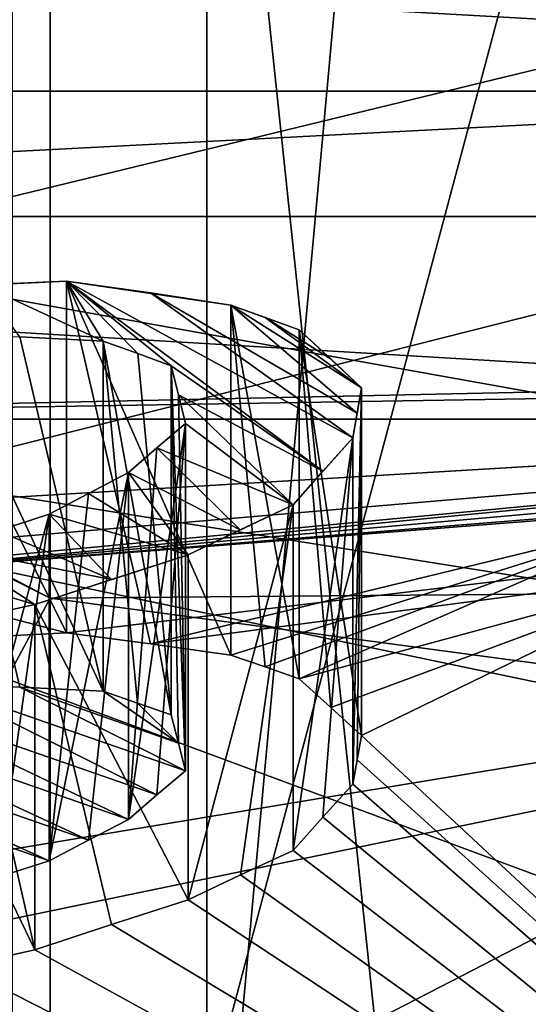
# Model space of a CAD drawing. Header units: millimetres. Extents: x -20 to 172, y -100 to 100.
# Tile 229 of 256: x 116.46 to 117.77, y -17.21 to -14.69. Entities that reach past the tile are written whole.
import ezdxf

# ---------------------------------------------------------------- set-up
doc = ezdxf.new("R2010")
doc.units = ezdxf.units.MM
doc.header["$LTSCALE"] = 37.722908
for name, color, linetype in [('1', 7, 'CONTINUOUS'), ('1322', 7, 'CONTINUOUS'), ('1325', 7, 'CONTINUOUS'), ('1486', 7, 'CONTINUOUS'), ('1491', 7, 'CONTINUOUS'), ('1493', 7, 'CONTINUOUS'), ('1494', 7, 'CONTINUOUS'), ('1496', 7, 'CONTINUOUS'), ('1501', 7, 'CONTINUOUS'), ('1809', 7, 'CONTINUOUS'), ('1824', 7, 'CONTINUOUS'), ('1901', 7, 'CONTINUOUS'), ('2406', 7, 'CONTINUOUS'), ('2407', 7, 'CONTINUOUS'), ('3', 7, 'CONTINUOUS'), ('3079', 7, 'CONTINUOUS'), ('3084', 7, 'CONTINUOUS'), ('3118', 7, 'CONTINUOUS'), ('3624', 7, 'CONTINUOUS'), ('3625', 7, 'CONTINUOUS'), ('3628', 7, 'CONTINUOUS'), ('3629', 7, 'CONTINUOUS'), ('3630', 7, 'CONTINUOUS'), ('3631', 7, 'CONTINUOUS'), ('3635', 7, 'CONTINUOUS'), ('3638', 7, 'CONTINUOUS'), ('4071', 7, 'CONTINUOUS'), ('4072', 7, 'CONTINUOUS'), ('4075', 7, 'CONTINUOUS'), ('4178', 7, 'CONTINUOUS'), ('4179', 7, 'CONTINUOUS'), ('4180', 7, 'CONTINUOUS'), ('4181', 7, 'CONTINUOUS'), ('4182', 7, 'CONTINUOUS'), ('4183', 7, 'CONTINUOUS'), ('4184', 7, 'CONTINUOUS'), ('4185', 7, 'CONTINUOUS'), ('4186', 7, 'CONTINUOUS'), ('4211', 7, 'CONTINUOUS'), ('4212', 7, 'CONTINUOUS'), ('4213', 7, 'CONTINUOUS'), ('4214', 7, 'CONTINUOUS'), ('4215', 7, 'CONTINUOUS'), ('4226', 7, 'CONTINUOUS'), ('4288', 7, 'CONTINUOUS'), ('60', 7, 'CONTINUOUS'), ('71', 7, 'CONTINUOUS')]:
    doc.layers.add(name, color=color, linetype=linetype)

msp = doc.modelspace()

# ---------------------------------------------------------------- linework, layer by layer
at = {"layer": '1', "color": 250, "linetype": 'Continuous', "true_color": 0x323232}
for points in [[(-19.8395, -14.875, -25.7643), (157, 0, -29.75), (-19.8395, 0, -29.75), (-19.8395, -14.875, -25.7643)], [(157, -14.875, -25.7643), (157, 0, -29.75), (-19.8395, -14.875, -25.7643), (157, -14.875, -25.7643)], [(157, -25.7643, -14.875), (157, -14.875, -25.7643), (-19.8395, -25.7643, -14.875), (157, -25.7643, -14.875)], [(-19.8395, -25.7643, -14.875), (157, -14.875, -25.7643), (-19.8395, -14.875, -25.7643), (-19.8395, -25.7643, -14.875)]]:
    msp.add_3dface(points, dxfattribs=at)
at = {"layer": '1322', "color": 7, "linetype": 'Continuous', "true_color": 0xf5f5f5}
msp.add_3dface([(120, -16.2596, 58.1625), (109.3935, -18.4564, 61.9674), (130.6065, -18.4564, 61.9674), (120, -16.2596, 58.1625)], dxfattribs=at)
at = {"layer": '1325', "color": 7, "linetype": 'Continuous', "true_color": 0xf5f5f5}
for points in [[(109.3935, -18.4564, 61.9674), (120, -16.2596, 58.1625), (109.3935, -21.0544, 60.4674), (109.3935, -18.4564, 61.9674)], [(120, -16.2596, 58.1625), (120, -18.8577, 56.6625), (109.3935, -21.0544, 60.4674), (120, -16.2596, 58.1625)]]:
    msp.add_3dface(points, dxfattribs=at)
at = {"layer": '1486', "color": 7, "linetype": 'Continuous', "true_color": 0xf5f5f5}
for points in [[(114.3619, -15.036, 83.1431), (114, -17.2211, 86.9279), (120.5376, -16.1412, 85.0574), (114.3619, -15.036, 83.1431)], [(120.5376, -16.1412, 85.0574), (114, -17.2211, 86.9279), (119.8981, -17.8348, 87.9908), (120.5376, -16.1412, 85.0574)]]:
    msp.add_3dface(points, dxfattribs=at)
at = {"layer": '1491', "color": 7, "linetype": 'Continuous', "true_color": 0xf5f5f5}
for points in [[(120, -6.025, 65.392), (120, -15.9032, 59.6888), (116.9428, -17.478, 60.8177), (120, -6.025, 65.392)], [(120, -6.025, 65.392), (116.9428, -17.478, 60.8177), (116.9428, -6.2152, 67.3203), (120, -6.025, 65.392)], [(114, -18.5635, 62.1529), (114, -6.8288, 68.9279), (116.9428, -6.2152, 67.3203), (114, -18.5635, 62.1529)], [(116.9428, -17.478, 60.8177), (114, -18.5635, 62.1529), (116.9428, -6.2152, 67.3203), (116.9428, -17.478, 60.8177)]]:
    msp.add_3dface(points, dxfattribs=at)
at = {"layer": '1493', "color": 7, "linetype": 'Continuous', "true_color": 0xf5f5f5}
for points in [[(114.0093, -14.9083, 80.257), (116.5413, -16.1743, 82.4497), (113.0825, -22.6056, 71.8191), (114.0093, -14.9083, 80.257)], [(113.0825, -22.6056, 71.8191), (116.5413, -16.1743, 82.4497), (116.5413, -25.601, 77.0072), (113.0825, -22.6056, 71.8191)], [(120, -16.6377, 83.2523), (123.4587, -16.1743, 82.4497), (116.5413, -25.601, 77.0072), (120, -16.6377, 83.2523)], [(116.5413, -25.601, 77.0072), (123.4587, -16.1743, 82.4497), (123.4587, -25.601, 77.0072), (116.5413, -25.601, 77.0072)], [(116.5413, -16.1743, 82.4497), (120, -16.6377, 83.2523), (116.5413, -25.601, 77.0072), (116.5413, -16.1743, 82.4497)]]:
    msp.add_3dface(points, dxfattribs=at)
at = {"layer": '1494', "color": 7, "linetype": 'Continuous', "true_color": 0xf5f5f5}
for points in [[(116.5413, -10.1836, 72.0735), (113.0825, -13.179, 77.2616), (116.5413, -19.6103, 66.631), (116.5413, -10.1836, 72.0735)], [(123.4587, -10.1836, 72.0735), (116.5413, -10.1836, 72.0735), (123.4587, -19.6103, 66.631), (123.4587, -10.1836, 72.0735)], [(123.4587, -19.6103, 66.631), (116.5413, -10.1836, 72.0735), (116.5413, -19.6103, 66.631), (123.4587, -19.6103, 66.631)], [(113.0825, -13.179, 77.2616), (113.0825, -22.6056, 71.8191), (116.5413, -19.6103, 66.631), (113.0825, -13.179, 77.2616)]]:
    msp.add_3dface(points, dxfattribs=at)
at = {"layer": '1496', "color": 7, "linetype": 'Continuous', "true_color": 0xf5f5f5}
for points in [[(114.3619, -15.036, 83.1431), (116.5413, -16.1743, 82.4497), (114.0093, -14.9083, 80.257), (114.3619, -15.036, 83.1431)], [(114.3619, -15.036, 83.1431), (120.5376, -16.1412, 85.0574), (116.5413, -16.1743, 82.4497), (114.3619, -15.036, 83.1431)], [(120.5376, -16.1412, 85.0574), (120, -16.6377, 83.2523), (116.5413, -16.1743, 82.4497), (120.5376, -16.1412, 85.0574)]]:
    msp.add_3dface(points, dxfattribs=at)
at = {"layer": '1501', "color": 7, "linetype": 'Continuous', "true_color": 0xf5f5f5}
msp.add_3dface([(120, -15.9032, 59.6888), (120, -17.7599, 60.761), (116.9428, -17.478, 60.8177), (120, -15.9032, 59.6888)], dxfattribs=at)
at = {"layer": '1809', "color": 250, "linetype": 'Continuous', "true_color": 0x323232}
for points in [[(127.3921, -15.6644, -51.1316), (111.5, -20.8577, -60.1266), (126.7642, -15.1961, -50.3204), (127.3921, -15.6644, -51.1316)], [(126.7642, -15.1961, -50.3204), (111.5, -20.8577, -60.1266), (113.2358, -15.1961, -50.3204), (126.7642, -15.1961, -50.3204)], [(128.2539, -16.0299, -51.7646), (111.5, -20.8577, -60.1266), (127.3921, -15.6644, -51.1316), (128.2539, -16.0299, -51.7646)], [(128.5, -20.8577, -60.1266), (111.5, -20.8577, -60.1266), (128.2539, -16.0299, -51.7646), (128.5, -20.8577, -60.1266)]]:
    msp.add_3dface(points, dxfattribs=at)
at = {"layer": '1824', "color": 250, "linetype": 'Continuous', "true_color": 0x323232}
for points in [[(126.7642, -15.1961, -50.3204), (113.2358, -15.1961, -50.3204), (113.5349, -14.4494, -49.2952), (126.7642, -15.1961, -50.3204)], [(126.7642, -15.1961, -50.3204), (113.5349, -14.4494, -49.2952), (126.4794, -14.5089, -49.3619), (126.7642, -15.1961, -50.3204)]]:
    msp.add_3dface(points, dxfattribs=at)
at = {"layer": '1901', "color": 250, "linetype": 'Continuous', "true_color": 0x323232}
for points in [[(153.1595, -13.7317, -39.9563), (86.8405, -13.7317, -39.9563), (86.4069, -17.7024, -39.4394), (153.1595, -13.7317, -39.9563)], [(153.5236, -17.3593, -39.4205), (153.1595, -13.7317, -39.9563), (86.4069, -17.7024, -39.4394), (153.5236, -17.3593, -39.4205)]]:
    msp.add_3dface(points, dxfattribs=at)
at = {"layer": '2406', "color": 250, "linetype": 'Continuous', "true_color": 0x323232}
for points in [[(81.5, -4.939, -46.9912), (158.5, -23.625, -40.9197), (81.5, -23.625, -40.9197), (81.5, -4.939, -46.9912)], [(158.5, -4.939, -46.9912), (158.5, -23.625, -40.9197), (81.5, -4.939, -46.9912), (158.5, -4.939, -46.9912)]]:
    msp.add_3dface(points, dxfattribs=at)
at = {"layer": '2407', "color": 250, "linetype": 'Continuous', "true_color": 0x323232}
for points in [[(158.5, -5.148, -48.9802), (158.5, -24.625, -42.6518), (81.5, -5.148, -48.9802), (158.5, -5.148, -48.9802)], [(81.5, -5.148, -48.9802), (158.5, -24.625, -42.6518), (81.5, -24.625, -42.6518), (81.5, -5.148, -48.9802)]]:
    msp.add_3dface(points, dxfattribs=at)
at = {"layer": '3', "color": 250, "linetype": 'Continuous', "true_color": 0x323232}
for points in [[(157, 0, 29.75), (157, -14.875, 25.7643), (-19.8395, 0, 29.75), (157, 0, 29.75)], [(-19.8395, 0, 29.75), (157, -14.875, 25.7643), (-19.8395, -14.875, 25.7643), (-19.8395, 0, 29.75)], [(157, -14.875, 25.7643), (157, -25.7643, 14.875), (-19.8395, -14.875, 25.7643), (157, -14.875, 25.7643)], [(-19.8395, -14.875, 25.7643), (157, -25.7643, 14.875), (-19.8395, -25.7643, 14.875), (-19.8395, -14.875, 25.7643)]]:
    msp.add_3dface(points, dxfattribs=at)
at = {"layer": '3079', "color": 250, "linetype": 'Continuous', "true_color": 0x323232}
for points in [[(111.7813, -16.0187, 51.7452), (128.5, -20.8577, 60.1266), (113.2358, -15.1961, 50.3204), (111.7813, -16.0187, 51.7452)], [(113.2358, -15.1961, 50.3204), (128.5, -20.8577, 60.1266), (126.7642, -15.1961, 50.3204), (113.2358, -15.1961, 50.3204)], [(111.5, -20.8577, 60.1266), (128.5, -20.8577, 60.1266), (111.7813, -16.0187, 51.7452), (111.5, -20.8577, 60.1266)]]:
    msp.add_3dface(points, dxfattribs=at)
at = {"layer": '3084', "color": 250, "linetype": 'Continuous', "true_color": 0x323232}
for points in [[(113.2358, -15.1961, 50.3204), (126.4794, -14.5089, 49.3619), (113.5349, -14.4494, 49.2952), (113.2358, -15.1961, 50.3204)], [(113.2358, -15.1961, 50.3204), (126.7642, -15.1961, 50.3204), (126.4794, -14.5089, 49.3619), (113.2358, -15.1961, 50.3204)]]:
    msp.add_3dface(points, dxfattribs=at)
at = {"layer": '3118', "color": 250, "linetype": 'Continuous', "true_color": 0x323232}
for points in [[(86.8405, -13.7317, 39.9563), (153.593, -17.7023, 39.4394), (86.4764, -17.3592, 39.4205), (86.8405, -13.7317, 39.9563)], [(86.8405, -13.7317, 39.9563), (153.1595, -13.7317, 39.9563), (153.593, -17.7023, 39.4394), (86.8405, -13.7317, 39.9563)]]:
    msp.add_3dface(points, dxfattribs=at)
at = {"layer": '3624', "color": 250, "linetype": 'Continuous', "true_color": 0x323232}
for points in [[(81.5, -23.625, 40.9197), (158.5, -4.939, 46.9912), (81.5, -4.939, 46.9912), (81.5, -23.625, 40.9197)], [(158.5, -23.625, 40.9197), (158.5, -4.939, 46.9912), (81.5, -23.625, 40.9197), (158.5, -23.625, 40.9197)]]:
    msp.add_3dface(points, dxfattribs=at)
at = {"layer": '3625', "color": 250, "linetype": 'Continuous', "true_color": 0x323232}
for points in [[(158.5, -24.625, 42.6518), (158.5, -5.148, 48.9802), (81.5, -24.625, 42.6518), (158.5, -24.625, 42.6518)], [(81.5, -24.625, 42.6518), (158.5, -5.148, 48.9802), (81.5, -5.148, 48.9802), (81.5, -24.625, 42.6518)]]:
    msp.add_3dface(points, dxfattribs=at)
at = {"layer": '3628', "color": 150, "linetype": 'Continuous', "true_color": 0x378cff}
for points in [[(72, -28.0584, -35.181), (72, -10.0141, -43.8712), (172, -28.0584, -35.181), (72, -28.0584, -35.181)], [(72, -10.0141, -43.8712), (172, -10.0141, -43.8712), (172, -28.0584, -35.181), (72, -10.0141, -43.8712)]]:
    msp.add_3dface(points, dxfattribs=at)
at = {"layer": '3629', "color": 150, "linetype": 'Continuous', "true_color": 0x378cff}
for points in [[(72, -10.0141, 43.8712), (72, -28.0584, 35.181), (172, -10.0141, 43.8712), (72, -10.0141, 43.8712)], [(72, -28.0584, 35.181), (172, -28.0584, 35.181), (172, -10.0141, 43.8712), (72, -28.0584, 35.181)]]:
    msp.add_3dface(points, dxfattribs=at)
at = {"layer": '3630', "color": 150, "linetype": 'Continuous', "true_color": 0x378cff}
for points in [[(72, -24.7574, 31.0421), (72, -8.836, 38.7099), (172, -24.7574, 31.0421), (72, -24.7574, 31.0421)], [(72, -8.836, 38.7099), (172, -8.836, 38.7099), (172, -24.7574, 31.0421), (72, -8.836, 38.7099)]]:
    msp.add_3dface(points, dxfattribs=at)
at = {"layer": '3631', "color": 150, "linetype": 'Continuous', "true_color": 0x378cff}
for points in [[(72, -8.836, -38.7099), (72, -24.7574, -31.0421), (172, -8.836, -38.7099), (72, -8.836, -38.7099)], [(72, -24.7574, -31.0421), (172, -24.7574, -31.0421), (172, -8.836, -38.7099), (72, -24.7574, -31.0421)]]:
    msp.add_3dface(points, dxfattribs=at)
at = {"layer": '3635', "color": 7, "linetype": 'Continuous', "true_color": 0xf5f5f5}
for points in [[(120, 24.7485, 89.9434), (114.3575, -25.2677, 63.7649), (114.3566, 23.5797, 91.9678), (120, 24.7485, 89.9434)], [(120, -24.0994, 61.7414), (114.3575, -25.2677, 63.7649), (120, 24.7485, 89.9434), (120, -24.0994, 61.7414)]]:
    msp.add_3dface(points, dxfattribs=at)
at = {"layer": '3638', "color": 7, "linetype": 'Continuous', "true_color": 0xf5f5f5}
for points in [[(114.3575, -30.9118, 73.5408), (120, -32.0801, 75.5643), (114.3566, 17.9363, 101.7425), (114.3575, -30.9118, 73.5408)], [(114.3566, 17.9363, 101.7425), (120, -32.0801, 75.5643), (120, 16.7675, 103.7669), (114.3566, 17.9363, 101.7425)]]:
    msp.add_3dface(points, dxfattribs=at)
at = {"layer": '4071', "color": 7, "linetype": 'Continuous', "true_color": 0xf5f5f5}
for points in [[(114.562, -17.9884, -55.1569), (125.438, -17.9884, -55.1569), (114.5613, -15.7151, -56.4693), (114.562, -17.9884, -55.1569)], [(114.5613, -15.7151, -56.4693), (125.438, -17.9884, -55.1569), (125.4387, -15.7151, -56.4693), (114.5613, -15.7151, -56.4693)]]:
    msp.add_3dface(points, dxfattribs=at)
at = {"layer": '4072', "color": 7, "linetype": 'Continuous', "true_color": 0xf5f5f5}
for points in [[(114.5613, -15.7151, -56.4693), (125.4387, -15.7151, -56.4693), (121.3294, -15.5692, -64.466), (114.5613, -15.7151, -56.4693)], [(121.2716, -15.6063, -64.681), (114.5613, -15.7151, -56.4693), (121.3294, -15.5692, -64.466), (121.2716, -15.6063, -64.681)], [(115.9515, -16.0593, -65.6202), (114.5613, -15.7151, -56.4693), (121.2716, -15.6063, -64.681), (115.9515, -16.0593, -65.6202)], [(116.0031, -16.1053, -65.8532), (115.9515, -16.0593, -65.6202), (121.2716, -15.6063, -64.681), (116.0031, -16.1053, -65.8532)], [(116.0125, -16.1139, -65.8954), (116.0031, -16.1053, -65.8532), (121.2716, -15.6063, -64.681), (116.0125, -16.1139, -65.8954)], [(121.2514, -15.6486, -64.9049), (116.0125, -16.1139, -65.8954), (121.2716, -15.6063, -64.681), (121.2514, -15.6486, -64.9049)], [(121.2312, -15.6926, -65.1286), (116.0125, -16.1139, -65.8954), (121.2514, -15.6486, -64.9049), (121.2312, -15.6926, -65.1286)], [(121.2415, -15.7051, -65.1871), (116.0125, -16.1139, -65.8954), (121.2312, -15.6926, -65.1286), (121.2415, -15.7051, -65.1871)], [(116.0125, -16.1139, -65.8954), (121.2415, -15.7051, -65.1871), (116.5832, -16.2631, -66.7867), (116.0125, -16.1139, -65.8954)], [(116.5832, -16.2631, -66.7867), (121.2415, -15.7051, -65.1871), (116.7982, -16.291, -66.9827), (116.5832, -16.2631, -66.7867)], [(116.7982, -16.291, -66.9827), (121.2415, -15.7051, -65.1871), (118.1181, -15.9701, -66.2054), (116.7982, -16.291, -66.9827)], [(117.0046, -16.3203, -67.1696), (116.7982, -16.291, -66.9827), (118.1181, -15.9701, -66.2054), (117.0046, -16.3203, -67.1696)], [(117.0925, -16.3504, -67.3079), (117.0046, -16.3203, -67.1696), (118.1181, -15.9701, -66.2054), (117.0925, -16.3504, -67.3079)], [(117.1789, -16.3809, -67.4433), (117.0925, -16.3504, -67.3079), (118.1181, -15.9701, -66.2054), (117.1789, -16.3809, -67.4433)], [(117.1789, -16.3809, -67.4433), (118.1181, -15.9701, -66.2054), (118.2164, -16.0986, -66.7349), (117.1789, -16.3809, -67.4433)], [(116.3651, -16.2739, -66.7246), (116.0125, -16.1139, -65.8954), (116.5832, -16.2631, -66.7867), (116.3651, -16.2739, -66.7246)], [(117.2607, -16.4538, -67.7154), (117.1789, -16.3809, -67.4433), (118.2164, -16.0986, -66.7349), (117.2607, -16.4538, -67.7154)], [(117.3385, -16.5256, -67.9728), (117.2607, -16.4538, -67.7154), (118.2164, -16.0986, -66.7349), (117.3385, -16.5256, -67.9728)], [(120, -18.9965, -73.9029), (117.3385, -16.5256, -67.9728), (118.2164, -16.0986, -66.7349), (120, -18.9965, -73.9029)], [(117.3385, -16.5256, -67.9728), (120, -18.9965, -73.9029), (117.3274, -16.5886, -68.1683), (117.3385, -16.5256, -67.9728)], [(117.3274, -16.5886, -68.1683), (120, -18.9965, -73.9029), (117.3165, -16.6509, -68.357), (117.3274, -16.5886, -68.1683)], [(117.3165, -16.6509, -68.357), (120, -18.9965, -73.9029), (117.2395, -16.7354, -68.5878), (117.3165, -16.6509, -68.357)], [(117.2395, -16.7354, -68.5878), (120, -18.9965, -73.9029), (117.1636, -16.8206, -68.8141), (117.2395, -16.7354, -68.5878)], [(117.1636, -16.8206, -68.8141), (120, -18.9965, -73.9029), (117.029, -16.8832, -68.9525), (117.1636, -16.8206, -68.8141)], [(117.029, -16.8832, -68.9525), (120, -18.9965, -73.9029), (116.8945, -16.9471, -69.0903), (117.029, -16.8832, -68.9525)], [(116.8945, -16.9471, -69.0903), (120, -18.9965, -73.9029), (116.6982, -17.0103, -69.2016), (116.8945, -16.9471, -69.0903)], [(116.6982, -17.0103, -69.2016), (120, -18.9965, -73.9029), (116.5018, -17.0751, -69.312), (116.6982, -17.0103, -69.2016)], [(116.5018, -17.0751, -69.312), (120, -18.9965, -73.9029), (116.3091, -17.1179, -69.359), (116.5018, -17.0751, -69.312)], [(116.3091, -17.1179, -69.359), (120, -18.9965, -73.9029), (116.1165, -17.1619, -69.4053), (116.3091, -17.1179, -69.359)], [(114.8229, -17.1489, -68.7736), (120, -18.9965, -73.9029), (113.6805, -17.7202, -69.6589), (114.8229, -17.1489, -68.7736)], [(115.0379, -17.1779, -68.969), (120, -18.9965, -73.9029), (114.8229, -17.1489, -68.7736), (115.0379, -17.1779, -68.969)], [(115.2443, -17.2083, -69.1553), (120, -18.9965, -73.9029), (115.0379, -17.1779, -68.969), (115.2443, -17.2083, -69.1553)], [(116.1165, -17.1619, -69.4053), (120, -18.9965, -73.9029), (115.8653, -17.1828, -69.362), (116.1165, -17.1619, -69.4053)], [(115.8653, -17.1828, -69.362), (120, -18.9965, -73.9029), (115.6149, -17.2056, -69.3177), (115.8653, -17.1828, -69.362)], [(115.4318, -17.2063, -69.2378), (120, -18.9965, -73.9029), (115.2443, -17.2083, -69.1553), (115.4318, -17.2063, -69.2378)], [(115.6149, -17.2056, -69.3177), (120, -18.9965, -73.9029), (115.4318, -17.2063, -69.2378), (115.6149, -17.2056, -69.3177)]]:
    msp.add_3dface(points, dxfattribs=at)
at = {"layer": '4075', "color": 7, "linetype": 'Continuous', "true_color": 0xf5f5f5}
for points in [[(116.2487, -16.3944, -67.1094), (116.815, -16.6784, -68.2787), (116.0595, -16.4157, -67.0927), (116.2487, -16.3944, -67.1094)], [(116.8878, -16.6167, -68.113), (116.815, -16.6784, -68.2787), (116.2487, -16.3944, -67.1094), (116.8878, -16.6167, -68.113)], [(116.4633, -16.4025, -67.2368), (116.8878, -16.6167, -68.113), (116.2487, -16.3944, -67.1094), (116.4633, -16.4025, -67.2368)], [(116.0595, -16.4157, -67.0927), (116.7422, -16.7413, -68.4439), (115.8707, -16.4381, -67.0754), (116.0595, -16.4157, -67.0927)], [(116.815, -16.6784, -68.2787), (116.7422, -16.7413, -68.4439), (116.0595, -16.4157, -67.0927), (116.815, -16.6784, -68.2787)], [(116.87, -16.5452, -67.8793), (116.8878, -16.6167, -68.113), (116.4633, -16.4025, -67.2368), (116.87, -16.5452, -67.8793)], [(116.6774, -16.4125, -67.3627), (116.87, -16.5452, -67.8793), (116.4633, -16.4025, -67.2368), (116.6774, -16.4125, -67.3627)], [(116.7655, -16.4427, -67.5013), (116.87, -16.5452, -67.8793), (116.6774, -16.4125, -67.3627), (116.7655, -16.4427, -67.5013)], [(115.7108, -16.4702, -67.1039), (115.8707, -16.4381, -67.0754), (116.6399, -16.7939, -68.5642), (115.7108, -16.4702, -67.1039)], [(115.8707, -16.4381, -67.0754), (116.7422, -16.7413, -68.4439), (116.6399, -16.7939, -68.5642), (115.8707, -16.4381, -67.0754)], [(116.8517, -16.4731, -67.6364), (116.87, -16.5452, -67.8793), (116.7655, -16.4427, -67.5013), (116.8517, -16.4731, -67.6364)], [(115.5508, -16.5032, -67.132), (115.7108, -16.4702, -67.1039), (116.5385, -16.8468, -68.6829), (115.5508, -16.5032, -67.132)], [(116.5385, -16.8468, -68.6829), (115.7108, -16.4702, -67.1039), (116.6399, -16.7939, -68.5642), (116.5385, -16.8468, -68.6829)], [(116.4076, -16.8891, -68.7571), (115.5508, -16.5032, -67.132), (116.5385, -16.8468, -68.6829), (116.4076, -16.8891, -68.7571)]]:
    msp.add_3dface(points, dxfattribs=at)
at = {"layer": '4178', "color": 7, "linetype": 'Continuous', "true_color": 0xf5f5f5}
for points in [[(116.1472, -15.3822, -67.1836), (116.5832, -16.2631, -66.7867), (116.5832, -15.3616, -67.3071), (116.1472, -15.3822, -67.1836)], [(116.1472, -15.3822, -67.1836), (116.5832, -15.3616, -67.3071), (116.3651, -15.3712, -67.2458), (116.1472, -15.3822, -67.1836)], [(116.3651, -16.2739, -66.7246), (116.5832, -16.2631, -66.7867), (116.1472, -15.3822, -67.1836), (116.3651, -16.2739, -66.7246)]]:
    msp.add_3dface(points, dxfattribs=at)
at = {"layer": '4179', "color": 7, "linetype": 'Continuous', "true_color": 0xf5f5f5}
for points in [[(116.5832, -16.2631, -66.7867), (116.7982, -16.291, -66.9827), (116.5832, -15.3616, -67.3071), (116.5832, -16.2631, -66.7867)], [(116.7982, -16.291, -66.9827), (117.0046, -16.3203, -67.1696), (116.5832, -15.3616, -67.3071), (116.7982, -16.291, -66.9827)], [(116.5832, -15.3616, -67.3071), (117.0046, -16.3203, -67.1696), (117.0046, -15.4232, -67.6875), (116.5832, -15.3616, -67.3071)], [(116.5832, -15.3616, -67.3071), (117.0046, -15.4232, -67.6875), (116.7982, -15.3918, -67.5018), (116.5832, -15.3616, -67.3071)]]:
    msp.add_3dface(points, dxfattribs=at)
at = {"layer": '4180', "color": 7, "linetype": 'Continuous', "true_color": 0xf5f5f5}
for points in [[(117.0046, -16.3203, -67.1696), (117.0925, -16.3504, -67.3079), (117.0046, -15.4232, -67.6875), (117.0046, -16.3203, -67.1696)], [(117.0925, -16.3504, -67.3079), (117.1789, -16.3809, -67.4433), (117.0046, -15.4232, -67.6875), (117.0925, -16.3504, -67.3079)], [(117.0046, -15.4232, -67.6875), (117.1789, -16.3809, -67.4433), (117.1789, -15.4864, -67.9598), (117.0046, -15.4232, -67.6875)], [(117.0046, -15.4232, -67.6875), (117.1789, -15.4864, -67.9598), (117.0925, -15.4547, -67.825), (117.0046, -15.4232, -67.6875)]]:
    msp.add_3dface(points, dxfattribs=at)
at = {"layer": '4181', "color": 7, "linetype": 'Continuous', "true_color": 0xf5f5f5}
for points in [[(117.1789, -16.3809, -67.4433), (117.2607, -16.4538, -67.7154), (117.1789, -15.4864, -67.9598), (117.1789, -16.3809, -67.4433)], [(117.2607, -16.4538, -67.7154), (117.3385, -16.5256, -67.9728), (117.1789, -15.4864, -67.9598), (117.2607, -16.4538, -67.7154)], [(117.1789, -15.4864, -67.9598), (117.3385, -16.5256, -67.9728), (117.3385, -15.6353, -68.4868), (117.1789, -15.4864, -67.9598)], [(117.1789, -15.4864, -67.9598), (117.3385, -15.6353, -68.4868), (117.2608, -15.5616, -68.2307), (117.1789, -15.4864, -67.9598)]]:
    msp.add_3dface(points, dxfattribs=at)
at = {"layer": '4182', "color": 7, "linetype": 'Continuous', "true_color": 0xf5f5f5}
for points in [[(117.3274, -16.5886, -68.1683), (117.3165, -16.6509, -68.357), (117.3385, -15.6353, -68.4868), (117.3274, -16.5886, -68.1683)], [(117.3385, -15.6353, -68.4868), (117.3165, -16.6509, -68.357), (117.3165, -15.7632, -68.8695), (117.3385, -15.6353, -68.4868)], [(117.3385, -15.6353, -68.4868), (117.3165, -15.7632, -68.8695), (117.3274, -15.6997, -68.6815), (117.3385, -15.6353, -68.4868)], [(117.3385, -16.5256, -67.9728), (117.3274, -16.5886, -68.1683), (117.3385, -15.6353, -68.4868), (117.3385, -16.5256, -67.9728)]]:
    msp.add_3dface(points, dxfattribs=at)
at = {"layer": '4183', "color": 7, "linetype": 'Continuous', "true_color": 0xf5f5f5}
for points in [[(117.2395, -16.7354, -68.5878), (117.1636, -16.8206, -68.8141), (117.3165, -15.7632, -68.8695), (117.2395, -16.7354, -68.5878)], [(117.3165, -15.7632, -68.8695), (117.1636, -16.8206, -68.8141), (117.1636, -15.9353, -69.3252), (117.3165, -15.7632, -68.8695)], [(117.3165, -15.7632, -68.8695), (117.1636, -15.9353, -69.3252), (117.2395, -15.8489, -69.0996), (117.3165, -15.7632, -68.8695)], [(117.3165, -16.6509, -68.357), (117.2395, -16.7354, -68.5878), (117.3165, -15.7632, -68.8695), (117.3165, -16.6509, -68.357)]]:
    msp.add_3dface(points, dxfattribs=at)
at = {"layer": '4184', "color": 7, "linetype": 'Continuous', "true_color": 0xf5f5f5}
for points in [[(117.029, -16.8832, -68.9525), (116.8945, -16.9471, -69.0903), (117.1636, -15.9353, -69.3252), (117.029, -16.8832, -68.9525)], [(117.1636, -15.9353, -69.3252), (116.8945, -16.9471, -69.0903), (116.8945, -16.0627, -69.6009), (117.1636, -15.9353, -69.3252)], [(117.1636, -15.9353, -69.3252), (116.8945, -16.0627, -69.6009), (117.0284, -15.9987, -69.4641), (117.1636, -15.9353, -69.3252)], [(117.1636, -16.8206, -68.8141), (117.029, -16.8832, -68.9525), (117.1636, -15.9353, -69.3252), (117.1636, -16.8206, -68.8141)]]:
    msp.add_3dface(points, dxfattribs=at)
at = {"layer": '4185', "color": 7, "linetype": 'Continuous', "true_color": 0xf5f5f5}
for points in [[(116.8945, -16.0627, -69.6009), (116.8945, -16.9471, -69.0903), (116.5018, -16.1907, -69.8226), (116.8945, -16.0627, -69.6009)], [(116.8945, -16.0627, -69.6009), (116.5018, -16.1907, -69.8226), (116.6981, -16.1259, -69.7122), (116.8945, -16.0627, -69.6009)], [(116.8945, -16.9471, -69.0903), (116.6982, -17.0103, -69.2016), (116.5018, -16.1907, -69.8226), (116.8945, -16.9471, -69.0903)], [(116.6982, -17.0103, -69.2016), (116.5018, -17.0751, -69.312), (116.5018, -16.1907, -69.8226), (116.6982, -17.0103, -69.2016)]]:
    msp.add_3dface(points, dxfattribs=at)
at = {"layer": '4186', "color": 7, "linetype": 'Continuous', "true_color": 0xf5f5f5}
for points in [[(116.5018, -16.1907, -69.8226), (116.5018, -17.0751, -69.312), (116.309, -16.2331, -69.8699), (116.5018, -16.1907, -69.8226)], [(116.5018, -17.0751, -69.312), (116.1165, -16.2766, -69.9164), (116.309, -16.2331, -69.8699), (116.5018, -17.0751, -69.312)], [(116.5018, -17.0751, -69.312), (116.3091, -17.1179, -69.359), (116.1165, -16.2766, -69.9164), (116.5018, -17.0751, -69.312)]]:
    msp.add_3dface(points, dxfattribs=at)
at = {"layer": '4211', "color": 7, "linetype": 'Continuous', "true_color": 0xf5f5f5}
for points in [[(116.5385, -16.8468, -68.6829), (116.6399, -16.7939, -68.5642), (116.7422, -15.8525, -68.957), (116.5385, -16.8468, -68.6829)], [(116.5385, -16.8468, -68.6829), (116.7422, -15.8525, -68.957), (116.6399, -15.9055, -69.0771), (116.5385, -16.8468, -68.6829)], [(116.6399, -16.7939, -68.5642), (116.7422, -16.7413, -68.4439), (116.7422, -15.8525, -68.957), (116.6399, -16.7939, -68.5642)], [(116.5385, -15.9589, -69.1956), (116.5385, -16.8468, -68.6829), (116.6399, -15.9055, -69.0771), (116.5385, -15.9589, -69.1956)]]:
    msp.add_3dface(points, dxfattribs=at)
at = {"layer": '4212', "color": 7, "linetype": 'Continuous', "true_color": 0xf5f5f5}
for points in [[(116.7422, -16.7413, -68.4439), (116.815, -16.6784, -68.2787), (116.8878, -15.7262, -68.6271), (116.7422, -16.7413, -68.4439)], [(116.7422, -16.7413, -68.4439), (116.8878, -15.7262, -68.6271), (116.815, -15.7888, -68.7924), (116.7422, -16.7413, -68.4439)], [(116.815, -16.6784, -68.2787), (116.8878, -16.6167, -68.113), (116.8878, -15.7262, -68.6271), (116.815, -16.6784, -68.2787)], [(116.7422, -15.8525, -68.957), (116.7422, -16.7413, -68.4439), (116.815, -15.7888, -68.7924), (116.7422, -15.8525, -68.957)]]:
    msp.add_3dface(points, dxfattribs=at)
at = {"layer": '4213', "color": 7, "linetype": 'Continuous', "true_color": 0xf5f5f5}
for points in [[(116.8878, -16.6167, -68.113), (116.87, -16.5452, -67.8793), (116.8517, -15.5791, -68.1526), (116.8878, -16.6167, -68.113)], [(116.8878, -16.6167, -68.113), (116.8517, -15.5791, -68.1526), (116.8701, -15.6531, -68.3946), (116.8878, -16.6167, -68.113)], [(116.87, -16.5452, -67.8793), (116.8517, -16.4731, -67.6364), (116.8517, -15.5791, -68.1526), (116.87, -16.5452, -67.8793)], [(116.8878, -15.7262, -68.6271), (116.8878, -16.6167, -68.113), (116.8701, -15.6531, -68.3946), (116.8878, -15.7262, -68.6271)]]:
    msp.add_3dface(points, dxfattribs=at)
at = {"layer": '4214', "color": 7, "linetype": 'Continuous', "true_color": 0xf5f5f5}
for points in [[(116.8517, -16.4731, -67.6364), (116.7655, -16.4427, -67.5013), (116.6774, -15.5159, -67.8804), (116.8517, -16.4731, -67.6364)], [(116.8517, -16.4731, -67.6364), (116.6774, -15.5159, -67.8804), (116.7656, -15.5475, -68.0183), (116.8517, -16.4731, -67.6364)], [(116.7655, -16.4427, -67.5013), (116.6774, -16.4125, -67.3627), (116.6774, -15.5159, -67.8804), (116.7655, -16.4427, -67.5013)], [(116.8517, -15.5791, -68.1526), (116.8517, -16.4731, -67.6364), (116.7656, -15.5475, -68.0183), (116.8517, -15.5791, -68.1526)]]:
    msp.add_3dface(points, dxfattribs=at)
at = {"layer": '4215', "color": 7, "linetype": 'Continuous', "true_color": 0xf5f5f5}
for points in [[(116.6774, -16.4125, -67.3627), (116.4633, -16.4025, -67.2368), (116.2487, -15.4944, -67.629), (116.6774, -16.4125, -67.3627)], [(116.6774, -16.4125, -67.3627), (116.2487, -15.4944, -67.629), (116.4633, -15.5043, -67.7553), (116.6774, -16.4125, -67.3627)], [(116.4633, -16.4025, -67.2368), (116.2487, -16.3944, -67.1094), (116.2487, -15.4944, -67.629), (116.4633, -16.4025, -67.2368)], [(116.6774, -15.5159, -67.8804), (116.6774, -16.4125, -67.3627), (116.4633, -15.5043, -67.7553), (116.6774, -15.5159, -67.8804)]]:
    msp.add_3dface(points, dxfattribs=at)
at = {"layer": '4226', "color": 7, "linetype": 'Continuous', "true_color": 0xf5f5f5}
for points in [[(116.2767, -16.9322, -68.8307), (116.4076, -16.8891, -68.7571), (116.5385, -15.9589, -69.1956), (116.2767, -16.9322, -68.8307)], [(116.2767, -16.9322, -68.8307), (116.5385, -15.9589, -69.1956), (116.2767, -16.0442, -69.3434), (116.2767, -16.9322, -68.8307)], [(116.2767, -16.0442, -69.3434), (116.5385, -15.9589, -69.1956), (116.4076, -16.0012, -69.2697), (116.2767, -16.0442, -69.3434)], [(116.4076, -16.8891, -68.7571), (116.5385, -16.8468, -68.6829), (116.5385, -15.9589, -69.1956), (116.4076, -16.8891, -68.7571)]]:
    msp.add_3dface(points, dxfattribs=at)
at = {"layer": '4288', "color": 7, "linetype": 'Continuous', "true_color": 0xf5f5f5}
for points in [[(116.3651, -15.3712, -67.2458), (116.5832, -15.3616, -67.3071), (116.6774, -15.5159, -67.8804), (116.3651, -15.3712, -67.2458)], [(116.5832, -15.3616, -67.3071), (116.7982, -15.3918, -67.5018), (117.3165, -15.7632, -68.8695), (116.5832, -15.3616, -67.3071)], [(116.5832, -15.3616, -67.3071), (117.3165, -15.7632, -68.8695), (117.2395, -15.8489, -69.0996), (116.5832, -15.3616, -67.3071)], [(116.5832, -15.3616, -67.3071), (117.2395, -15.8489, -69.0996), (116.8517, -15.5791, -68.1526), (116.5832, -15.3616, -67.3071)], [(116.5832, -15.3616, -67.3071), (116.8517, -15.5791, -68.1526), (116.7656, -15.5475, -68.0183), (116.5832, -15.3616, -67.3071)], [(116.6774, -15.5159, -67.8804), (116.5832, -15.3616, -67.3071), (116.7656, -15.5475, -68.0183), (116.6774, -15.5159, -67.8804)], [(116.3651, -15.3712, -67.2458), (116.6774, -15.5159, -67.8804), (116.4633, -15.5043, -67.7553), (116.3651, -15.3712, -67.2458)], [(116.7982, -15.3918, -67.5018), (117.0046, -15.4232, -67.6875), (117.3274, -15.6997, -68.6815), (116.7982, -15.3918, -67.5018)], [(117.3165, -15.7632, -68.8695), (116.7982, -15.3918, -67.5018), (117.3274, -15.6997, -68.6815), (117.3165, -15.7632, -68.8695)], [(117.0046, -15.4232, -67.6875), (117.0925, -15.4547, -67.825), (117.3385, -15.6353, -68.4868), (117.0046, -15.4232, -67.6875)], [(117.0046, -15.4232, -67.6875), (117.3385, -15.6353, -68.4868), (117.3274, -15.6997, -68.6815), (117.0046, -15.4232, -67.6875)], [(117.0925, -15.4547, -67.825), (117.1789, -15.4864, -67.9598), (117.2608, -15.5616, -68.2307), (117.0925, -15.4547, -67.825)], [(117.3385, -15.6353, -68.4868), (117.0925, -15.4547, -67.825), (117.2608, -15.5616, -68.2307), (117.3385, -15.6353, -68.4868)], [(116.8517, -15.5791, -68.1526), (117.2395, -15.8489, -69.0996), (116.8701, -15.6531, -68.3946), (116.8517, -15.5791, -68.1526)], [(117.2395, -15.8489, -69.0996), (117.1636, -15.9353, -69.3252), (116.8701, -15.6531, -68.3946), (117.2395, -15.8489, -69.0996)], [(117.1636, -15.9353, -69.3252), (116.8878, -15.7262, -68.6271), (116.8701, -15.6531, -68.3946), (117.1636, -15.9353, -69.3252)], [(116.8878, -15.7262, -68.6271), (117.1636, -15.9353, -69.3252), (116.815, -15.7888, -68.7924), (116.8878, -15.7262, -68.6271)], [(117.0284, -15.9987, -69.4641), (116.7422, -15.8525, -68.957), (116.815, -15.7888, -68.7924), (117.0284, -15.9987, -69.4641)], [(117.1636, -15.9353, -69.3252), (117.0284, -15.9987, -69.4641), (116.815, -15.7888, -68.7924), (117.1636, -15.9353, -69.3252)], [(116.7422, -15.8525, -68.957), (116.8945, -16.0627, -69.6009), (116.6399, -15.9055, -69.0771), (116.7422, -15.8525, -68.957)], [(117.0284, -15.9987, -69.4641), (116.8945, -16.0627, -69.6009), (116.7422, -15.8525, -68.957), (117.0284, -15.9987, -69.4641)], [(116.8945, -16.0627, -69.6009), (116.5385, -15.9589, -69.1956), (116.6399, -15.9055, -69.0771), (116.8945, -16.0627, -69.6009)], [(116.5385, -15.9589, -69.1956), (116.6981, -16.1259, -69.7122), (116.4076, -16.0012, -69.2697), (116.5385, -15.9589, -69.1956)], [(116.8945, -16.0627, -69.6009), (116.6981, -16.1259, -69.7122), (116.5385, -15.9589, -69.1956), (116.8945, -16.0627, -69.6009)], [(116.6981, -16.1259, -69.7122), (116.2767, -16.0442, -69.3434), (116.4076, -16.0012, -69.2697), (116.6981, -16.1259, -69.7122)], [(116.2767, -16.0442, -69.3434), (116.5018, -16.1907, -69.8226), (116.1166, -16.076, -69.3722), (116.2767, -16.0442, -69.3434)], [(116.6981, -16.1259, -69.7122), (116.5018, -16.1907, -69.8226), (116.2767, -16.0442, -69.3434), (116.6981, -16.1259, -69.7122)], [(116.5018, -16.1907, -69.8226), (116.309, -16.2331, -69.8699), (116.1166, -16.076, -69.3722), (116.5018, -16.1907, -69.8226)]]:
    msp.add_3dface(points, dxfattribs=at)
at = {"layer": '60', "color": 250, "linetype": 'Continuous', "true_color": 0x323232}
for points in [[(117.8877, -22.1339, 27.755), (117.8877, -7.8995, 34.6099), (116.4443, -23.6926, 29.7096), (117.8877, -22.1339, 27.755)], [(116.4443, -23.6926, 29.7096), (117.8877, -7.8995, 34.6099), (116.4443, -8.4558, 37.0473), (116.4443, -23.6926, 29.7096)]]:
    msp.add_3dface(points, dxfattribs=at)
at = {"layer": '71', "color": 250, "linetype": 'Continuous', "true_color": 0x323232}
for points in [[(117.8877, -7.8995, -34.6099), (117.8877, -22.1339, -27.755), (116.4443, -8.4558, -37.0473), (117.8877, -7.8995, -34.6099)], [(116.4443, -8.4558, -37.0473), (117.8877, -22.1339, -27.755), (116.4443, -23.6926, -29.7096), (116.4443, -8.4558, -37.0473)]]:
    msp.add_3dface(points, dxfattribs=at)

doc.saveas('drawing.dxf')
